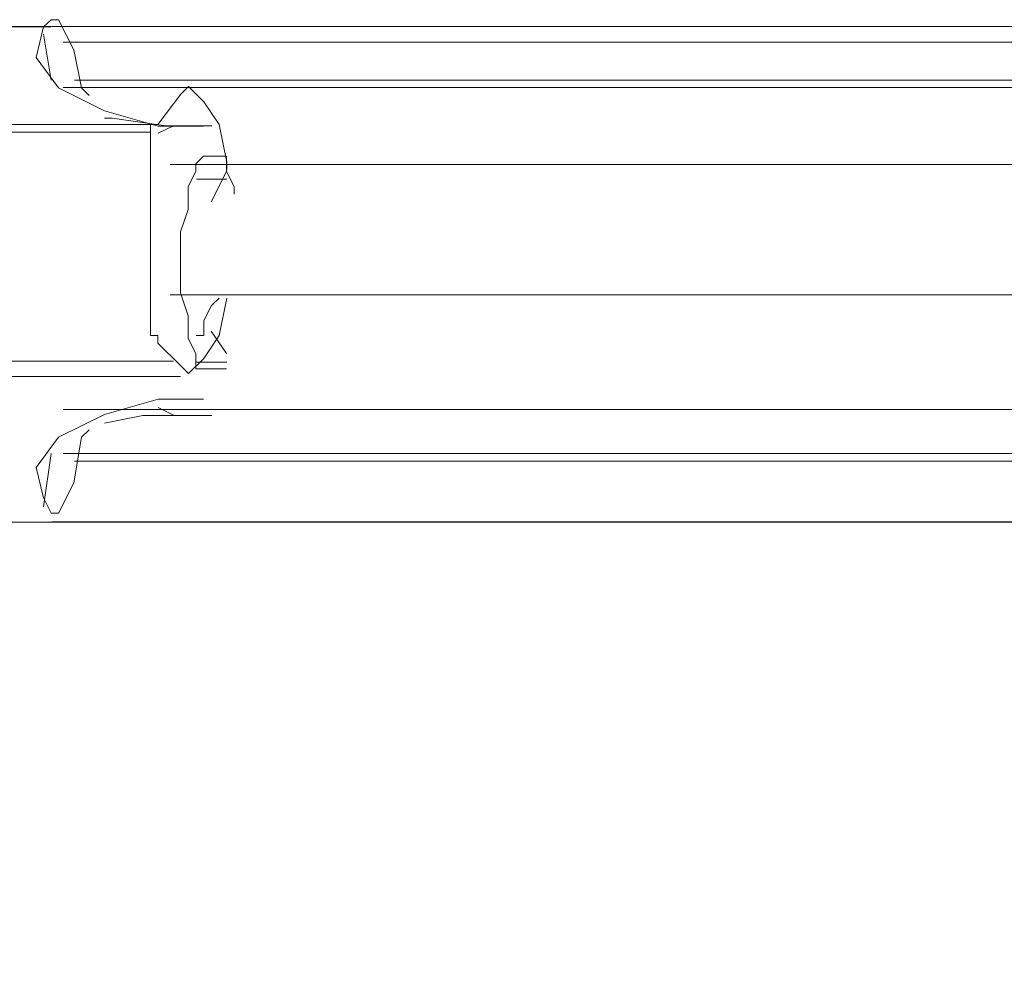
# Model space of a CAD drawing. Extents: x 44 to 177, y -263 to -14.
# Tile 21 of 256: x 103.71 to 106.15, y -226.89 to -224.49. Entities that reach past the tile are written whole.
import ezdxf

# ---------------------------------------------------------------- set-up
doc = ezdxf.new("R2010")
doc.units = 0
doc.header["$MEASUREMENT"] = 0
doc.layers.add('Livello 1', color=7, linetype='Continuous', lineweight=0)

# ---------------------------------------------------------------- blocks, each defined once
blk = doc.blocks.new('Block_0')
at = {"layer": 'Livello 1', "color": 250, "lineweight": 9, "true_color": 0x333333}
for points in [[(103.7871, -224.4857), (103.7871, -224.4857), (103.7681, -224.5037), (103.7681, -224.5037)], [(103.8051, -224.4857), (103.8051, -224.4857), (103.7871, -224.4857), (103.7871, -224.4857)], [(103.7871, -224.5028), (103.7871, -224.5028), (102.9151, -224.5028), (102.9151, -224.5028)], [(103.7864, -224.5031), (103.7864, -224.5031), (102.9154, -224.5031), (102.9154, -224.5031)], [(103.7681, -224.5218), (103.7681, -224.5218), (103.7871, -224.6358), (103.7871, -224.6358)], [(104.1086, -224.6706), (104.1086, -224.6706), (104.0516, -224.7456), (104.0516, -224.7456)], [(102.1416, -224.7456), (102.1416, -224.7456), (104.0516, -224.7456), (104.0516, -224.7456)], [(104.0901, -224.7488), (104.0901, -224.7488), (104.0521, -224.7678), (104.0521, -224.7678)], [(104.1651, -224.7497), (104.1651, -224.7497), (104.0521, -224.7497), (104.0521, -224.7497)], [(104.1854, -224.7491), (104.1854, -224.7491), (104.0904, -224.7491), (104.0904, -224.7491)], [(104.0336, -224.7646), (104.0336, -224.7646), (102.1416, -224.7646), (102.1416, -224.7646)], [(104.0336, -224.7646), (104.0336, -224.7646), (104.0336, -225.2516), (104.0336, -225.2516)], [(104.1651, -224.8247), (104.1651, -224.8247), (104.2221, -224.8247), (104.2221, -224.8247)], [(104.2221, -224.8247), (104.2221, -224.8247), (104.2031, -224.8247), (104.2031, -224.8247)], [(104.2231, -224.8818), (104.2231, -224.8818), (104.1471, -224.8818), (104.1471, -224.8818)], [(104.2221, -224.8627), (104.2221, -224.8627), (104.1841, -224.9377), (104.1841, -224.9377)], [(104.1466, -225.2696), (104.1466, -225.2696), (104.1656, -225.2696), (104.1656, -225.2696)], [(104.1841, -225.2587), (104.1841, -225.2587), (104.2221, -225.3147), (104.2221, -225.3147)], [(104.0516, -225.2886), (104.0516, -225.2886), (104.1086, -225.3446), (104.1086, -225.3446)], [(102.1961, -225.3337), (102.1961, -225.3337), (104.0901, -225.3337), (104.0901, -225.3337)], [(104.1471, -225.3358), (104.1471, -225.3358), (104.2231, -225.3358), (104.2231, -225.3358)], [(104.1081, -225.3717), (104.1081, -225.3717), (102.1961, -225.3717), (102.1961, -225.3717)], [(104.2221, -225.3527), (104.2221, -225.3527), (104.1651, -225.3527), (104.1651, -225.3527)], [(104.1651, -225.4277), (104.1651, -225.4277), (104.0521, -225.4277), (104.0521, -225.4277)], [(104.0521, -225.4488), (104.0521, -225.4488), (104.0901, -225.4678), (104.0901, -225.4678)], [(104.0904, -225.4681), (104.0904, -225.4681), (104.1854, -225.4681), (104.1854, -225.4681)], [(103.7871, -225.5628), (103.7871, -225.5628), (103.7681, -225.6948), (103.7681, -225.6948)], [(103.7681, -225.6727), (103.7681, -225.6727), (103.7871, -225.7107), (103.7871, -225.7107)], [(102.9151, -225.7328), (102.9151, -225.7328), (103.7871, -225.7328), (103.7871, -225.7328)], [(102.9154, -225.7331), (102.9154, -225.7331), (103.7864, -225.7331), (103.7864, -225.7331)], [(108.8043, -232.9931), (108.8043, -232.9931), (82.6053, -225.7741), (82.6053, -225.7741)]]:
    blk.add_open_spline(points, degree=3, dxfattribs=at)
for points, knots in [([(103.8811, -224.6737), (103.8811, -224.6737), (103.8621, -224.6547), (103.8621, -224.6547), (103.8621, -224.6547), (103.8431, -224.5607), (103.8431, -224.5607), (103.8431, -224.5607), (103.8051, -224.4857), (103.8051, -224.4857)], [0, 0, 0, 0, 1, 1, 1, 2, 2, 2, 3, 3, 3, 3]), ([(104.0521, -224.7497), (104.0521, -224.7497), (104.0521, -224.7497), (104.0521, -224.7497), (104.0521, -224.7497), (103.9191, -224.7117), (103.9191, -224.7117), (103.9191, -224.7117), (103.8051, -224.6547), (103.8051, -224.6547), (103.8051, -224.6547), (103.7491, -224.5797), (103.7491, -224.5797), (103.7491, -224.5797), (103.7681, -224.5037), (103.7681, -224.5037)], [0, 0, 0, 0, 1, 1, 1, 2, 2, 2, 3, 3, 3, 4, 4, 4, 5, 5, 5, 5]), ([(128.2973, -224.5025), (128.2973, -224.5025), (128.0323, -224.5025), (128.0323, -224.5025), (128.0323, -224.5025), (126.7083, -224.5025), (126.7083, -224.5025), (126.7083, -224.5025), (125.4023, -224.5025), (125.4023, -224.5025), (125.4023, -224.5025), (124.0773, -224.5025), (124.0773, -224.5025), (124.0773, -224.5025), (122.7523, -224.5025), (122.7523, -224.5025), (122.7523, -224.5025), (121.4083, -224.5025), (121.4083, -224.5025), (121.4083, -224.5025), (120.0643, -224.5025), (120.0643, -224.5025), (120.0643, -224.5025), (118.7213, -224.5025), (118.7213, -224.5025), (118.7213, -224.5025), (117.3773, -224.5025), (117.3773, -224.5025), (117.3773, -224.5025), (116.0333, -224.5025), (116.0333, -224.5025), (116.0333, -224.5025), (114.6893, -224.5025), (114.6893, -224.5025), (114.6893, -224.5025), (113.3453, -224.5025), (113.3453, -224.5025), (113.3453, -224.5025), (112.0023, -224.5025), (112.0023, -224.5025), (112.0023, -224.5025), (110.6583, -224.5025), (110.6583, -224.5025), (110.6583, -224.5025), (109.3333, -224.5025), (109.3333, -224.5025), (109.3333, -224.5025), (108.0083, -224.5025), (108.0083, -224.5025), (108.0083, -224.5025), (106.6833, -224.5025), (106.6833, -224.5025), (106.6833, -224.5025), (105.3583, -224.5025), (105.3583, -224.5025), (105.3583, -224.5025), (104.0533, -224.5025), (104.0533, -224.5025), (104.0533, -224.5025), (103.7883, -224.5025), (103.7883, -224.5025)], [0, 0, 0, 0, 1, 1, 1, 2, 2, 2, 3, 3, 3, 4, 4, 4, 5, 5, 5, 6, 6, 6, 7, 7, 7, 8, 8, 8, 9, 9, 9, 10, 10, 10, 11, 11, 11, 12, 12, 12, 13, 13, 13, 14, 14, 14, 15, 15, 15, 16, 16, 16, 17, 17, 17, 18, 18, 18, 19, 19, 19, 20, 20, 20, 20]), ([(128.2497, -224.5416), (128.2497, -224.5416), (128.0607, -224.5416), (128.0607, -224.5416), (128.0607, -224.5416), (126.7517, -224.5416), (126.7517, -224.5416), (126.7517, -224.5416), (125.4237, -224.5416), (125.4237, -224.5416), (125.4237, -224.5416), (124.0957, -224.5416), (124.0957, -224.5416), (124.0957, -224.5416), (122.7677, -224.5416), (122.7677, -224.5416), (122.7677, -224.5416), (121.4207, -224.5416), (121.4207, -224.5416), (121.4207, -224.5416), (120.0737, -224.5416), (120.0737, -224.5416), (120.0737, -224.5416), (118.7457, -224.5416), (118.7457, -224.5416), (118.7457, -224.5416), (117.3797, -224.5416), (117.3797, -224.5416), (117.3797, -224.5416), (116.0337, -224.5416), (116.0337, -224.5416), (116.0337, -224.5416), (114.6867, -224.5416), (114.6867, -224.5416), (114.6867, -224.5416), (113.3397, -224.5416), (113.3397, -224.5416), (113.3397, -224.5416), (111.9927, -224.5416), (111.9927, -224.5416), (111.9927, -224.5416), (110.6457, -224.5416), (110.6457, -224.5416), (110.6457, -224.5416), (109.3177, -224.5416), (109.3177, -224.5416), (109.3177, -224.5416), (107.9707, -224.5416), (107.9707, -224.5416), (107.9707, -224.5416), (106.6427, -224.5416), (106.6427, -224.5416), (106.6427, -224.5416), (105.3337, -224.5416), (105.3337, -224.5416), (105.3337, -224.5416), (104.0257, -224.5416), (104.0257, -224.5416), (104.0257, -224.5416), (103.8167, -224.5416), (103.8167, -224.5416)], [0, 0, 0, 0, 1, 1, 1, 2, 2, 2, 3, 3, 3, 4, 4, 4, 5, 5, 5, 6, 6, 6, 7, 7, 7, 8, 8, 8, 9, 9, 9, 10, 10, 10, 11, 11, 11, 12, 12, 12, 13, 13, 13, 14, 14, 14, 15, 15, 15, 16, 16, 16, 17, 17, 17, 18, 18, 18, 19, 19, 19, 20, 20, 20, 20]), ([(103.8443, -224.6355), (103.8443, -224.6355), (104.1093, -224.6355), (104.1093, -224.6355), (104.1093, -224.6355), (105.4153, -224.6355), (105.4153, -224.6355), (105.4153, -224.6355), (106.7213, -224.6355), (106.7213, -224.6355), (106.7213, -224.6355), (108.0273, -224.6355), (108.0273, -224.6355), (108.0273, -224.6355), (109.3523, -224.6355), (109.3523, -224.6355), (109.3523, -224.6355), (110.6963, -224.6355), (110.6963, -224.6355), (110.6963, -224.6355), (112.0213, -224.6355), (112.0213, -224.6355), (112.0213, -224.6355), (113.3643, -224.6355), (113.3643, -224.6355), (113.3643, -224.6355), (114.6893, -224.6355), (114.6893, -224.6355), (114.6893, -224.6355), (116.0333, -224.6355), (116.0333, -224.6355), (116.0333, -224.6355), (117.3773, -224.6355), (117.3773, -224.6355), (117.3773, -224.6355), (118.7213, -224.6355), (118.7213, -224.6355), (118.7213, -224.6355), (120.0453, -224.6355), (120.0453, -224.6355), (120.0453, -224.6355), (121.3893, -224.6355), (121.3893, -224.6355), (121.3893, -224.6355), (122.7143, -224.6355), (122.7143, -224.6355), (122.7143, -224.6355), (124.0393, -224.6355), (124.0393, -224.6355), (124.0393, -224.6355), (125.3643, -224.6355), (125.3643, -224.6355), (125.3643, -224.6355), (126.6703, -224.6355), (126.6703, -224.6355), (126.6703, -224.6355), (127.9763, -224.6355), (127.9763, -224.6355), (127.9763, -224.6355), (128.2413, -224.6355), (128.2413, -224.6355)], [0, 0, 0, 0, 1, 1, 1, 2, 2, 2, 3, 3, 3, 4, 4, 4, 5, 5, 5, 6, 6, 6, 7, 7, 7, 8, 8, 8, 9, 9, 9, 10, 10, 10, 11, 11, 11, 12, 12, 12, 13, 13, 13, 14, 14, 14, 15, 15, 15, 16, 16, 16, 17, 17, 17, 18, 18, 18, 19, 19, 19, 20, 20, 20, 20]), ([(128.2499, -224.6543), (128.2499, -224.6543), (128.0599, -224.6543), (128.0599, -224.6543), (128.0599, -224.6543), (126.7519, -224.6543), (126.7519, -224.6543), (126.7519, -224.6543), (125.4239, -224.6543), (125.4239, -224.6543), (125.4239, -224.6543), (124.0959, -224.6543), (124.0959, -224.6543), (124.0959, -224.6543), (122.7679, -224.6543), (122.7679, -224.6543), (122.7679, -224.6543), (121.4209, -224.6543), (121.4209, -224.6543), (121.4209, -224.6543), (120.0739, -224.6543), (120.0739, -224.6543), (120.0739, -224.6543), (118.7269, -224.6543), (118.7269, -224.6543), (118.7269, -224.6543), (117.3799, -224.6543), (117.3799, -224.6543), (117.3799, -224.6543), (116.0329, -224.6543), (116.0329, -224.6543), (116.0329, -224.6543), (114.6869, -224.6543), (114.6869, -224.6543), (114.6869, -224.6543), (113.3399, -224.6543), (113.3399, -224.6543), (113.3399, -224.6543), (111.9929, -224.6543), (111.9929, -224.6543), (111.9929, -224.6543), (110.6459, -224.6543), (110.6459, -224.6543), (110.6459, -224.6543), (109.3179, -224.6543), (109.3179, -224.6543), (109.3179, -224.6543), (107.9709, -224.6543), (107.9709, -224.6543), (107.9709, -224.6543), (106.6429, -224.6543), (106.6429, -224.6543), (106.6429, -224.6543), (105.3339, -224.6543), (105.3339, -224.6543), (105.3339, -224.6543), (104.0249, -224.6543), (104.0249, -224.6543), (104.0249, -224.6543), (103.8169, -224.6543), (103.8169, -224.6543)], [0, 0, 0, 0, 1, 1, 1, 2, 2, 2, 3, 3, 3, 4, 4, 4, 5, 5, 5, 6, 6, 6, 7, 7, 7, 8, 8, 8, 9, 9, 9, 10, 10, 10, 11, 11, 11, 12, 12, 12, 13, 13, 13, 14, 14, 14, 15, 15, 15, 16, 16, 16, 17, 17, 17, 18, 18, 18, 19, 19, 19, 20, 20, 20, 20]), ([(104.2226, -224.8576), (104.2226, -224.8576), (104.2226, -224.8396), (104.2226, -224.8396), (104.2226, -224.8396), (104.2036, -224.7456), (104.2036, -224.7456), (104.2036, -224.7456), (104.1656, -224.6896), (104.1656, -224.6896), (104.1656, -224.6896), (104.1276, -224.6516), (104.1276, -224.6516), (104.1276, -224.6516), (104.1086, -224.6706), (104.1086, -224.6706)], [0, 0, 0, 0, 1, 1, 1, 2, 2, 2, 3, 3, 3, 4, 4, 4, 5, 5, 5, 5]), ([(104.0904, -224.7491), (104.0904, -224.7491), (104.0714, -224.7491), (104.0714, -224.7491), (104.0714, -224.7491), (103.9384, -224.7301), (103.9384, -224.7301), (103.9384, -224.7301), (103.9194, -224.7301), (103.9194, -224.7301)], [0, 0, 0, 0, 1, 1, 1, 2, 2, 2, 3, 3, 3, 3]), ([(104.0516, -224.7456), (104.0516, -224.7456), (104.0516, -224.7456), (104.0516, -224.7456), (104.0516, -224.7456), (104.0336, -224.7456), (104.0336, -224.7456), (104.0336, -224.7456), (104.0336, -224.7646), (104.0336, -224.7646)], [0, 0, 0, 0, 1, 1, 1, 2, 2, 2, 3, 3, 3, 3]), ([(104.1461, -224.8627), (104.1461, -224.8627), (104.1461, -224.8627), (104.1461, -224.8627), (104.1461, -224.8627), (104.1461, -224.8437), (104.1461, -224.8437), (104.1461, -224.8437), (104.1651, -224.8247), (104.1651, -224.8247)], [0, 0, 0, 0, 1, 1, 1, 2, 2, 2, 3, 3, 3, 3]), ([(104.1651, -224.8247), (104.1651, -224.8247), (104.1841, -224.8247), (104.1841, -224.8247), (104.1841, -224.8247), (104.2031, -224.8247), (104.2031, -224.8247)], [0, 0, 0, 0, 1, 1, 1, 2, 2, 2, 2]), ([(104.2031, -224.8247), (104.2031, -224.8247), (104.2031, -224.8247), (104.2031, -224.8247), (104.2031, -224.8247), (104.1841, -224.8247), (104.1841, -224.8247), (104.1841, -224.8247), (104.1651, -224.8247), (104.1651, -224.8247)], [0, 0, 0, 0, 1, 1, 1, 2, 2, 2, 3, 3, 3, 3]), ([(104.2221, -224.8247), (104.2221, -224.8247), (104.2221, -224.8247), (104.2221, -224.8247), (104.2221, -224.8247), (104.2221, -224.8437), (104.2221, -224.8437), (104.2221, -224.8437), (104.2221, -224.8627), (104.2221, -224.8627)], [0, 0, 0, 0, 1, 1, 1, 2, 2, 2, 3, 3, 3, 3]), ([(127.9847, -224.8456), (127.9847, -224.8456), (127.5677, -224.8456), (127.5677, -224.8456), (127.5677, -224.8456), (126.9227, -224.8456), (126.9227, -224.8456), (126.9227, -224.8456), (126.3717, -224.8456), (126.3717, -224.8456), (126.3717, -224.8456), (125.9167, -224.8456), (125.9167, -224.8456), (125.9167, -224.8456), (125.5377, -224.8456), (125.5377, -224.8456), (125.5377, -224.8456), (124.1527, -224.8456), (124.1527, -224.8456), (124.1527, -224.8456), (121.5917, -224.8456), (121.5917, -224.8456), (121.5917, -224.8456), (120.0547, -224.8456), (120.0547, -224.8456), (120.0547, -224.8456), (118.5377, -224.8456), (118.5377, -224.8456), (118.5377, -224.8456), (117.0957, -224.8456), (117.0957, -224.8456), (117.0957, -224.8456), (116.0147, -224.8456), (116.0147, -224.8456), (116.0147, -224.8456), (114.8377, -224.8456), (114.8377, -224.8456), (114.8377, -224.8456), (113.5857, -224.8456), (113.5857, -224.8456), (113.5857, -224.8456), (112.3717, -224.8456), (112.3717, -224.8456), (112.3717, -224.8456), (111.2907, -224.8456), (111.2907, -224.8456), (111.2907, -224.8456), (110.8547, -224.8456), (110.8547, -224.8456), (110.8547, -224.8456), (110.3427, -224.8456), (110.3427, -224.8456), (110.3427, -224.8456), (109.7167, -224.8456), (109.7167, -224.8456), (109.7167, -224.8456), (108.9957, -224.8456), (108.9957, -224.8456), (108.9957, -224.8456), (108.1607, -224.8456), (108.1607, -224.8456), (108.1607, -224.8456), (107.2307, -224.8456), (107.2307, -224.8456), (107.2307, -224.8456), (106.2257, -224.8456), (106.2257, -224.8456), (106.2257, -224.8456), (105.1067, -224.8456), (105.1067, -224.8456), (105.1067, -224.8456), (104.0817, -224.8456), (104.0817, -224.8456)], [0, 0, 0, 0, 1, 1, 1, 2, 2, 2, 3, 3, 3, 4, 4, 4, 5, 5, 5, 6, 6, 6, 7, 7, 7, 8, 8, 8, 9, 9, 9, 10, 10, 10, 11, 11, 11, 12, 12, 12, 13, 13, 13, 14, 14, 14, 15, 15, 15, 16, 16, 16, 17, 17, 17, 18, 18, 18, 19, 19, 19, 20, 20, 20, 21, 21, 21, 22, 22, 22, 23, 23, 23, 24, 24, 24, 24]), ([(104.1461, -224.8627), (104.1461, -224.8627), (104.1271, -224.8997), (104.1271, -224.8997), (104.1271, -224.8997), (104.1271, -224.9567), (104.1271, -224.9567), (104.1271, -224.9567), (104.1081, -225.0127), (104.1081, -225.0127), (104.1081, -225.0127), (104.1081, -225.0887), (104.1081, -225.0887), (104.1081, -225.0887), (104.1081, -225.1637), (104.1081, -225.1637), (104.1081, -225.1637), (104.1271, -225.2207), (104.1271, -225.2207), (104.1271, -225.2207), (104.1271, -225.2767), (104.1271, -225.2767), (104.1271, -225.2767), (104.1461, -225.3147), (104.1461, -225.3147)], [0, 0, 0, 0, 1, 1, 1, 2, 2, 2, 3, 3, 3, 4, 4, 4, 5, 5, 5, 6, 6, 6, 7, 7, 7, 8, 8, 8, 8]), ([(104.2411, -224.9187), (104.2411, -224.9187), (104.2411, -224.8997), (104.2411, -224.8997), (104.2411, -224.8997), (104.2221, -224.8627), (104.2221, -224.8627)], [0, 0, 0, 0, 1, 1, 1, 2, 2, 2, 2]), ([(104.0817, -225.1686), (104.0817, -225.1686), (104.6507, -225.1686), (104.6507, -225.1686), (104.6507, -225.1686), (105.2967, -225.1686), (105.2967, -225.1686), (105.2967, -225.1686), (105.8467, -225.1686), (105.8467, -225.1686), (105.8467, -225.1686), (106.3207, -225.1686), (106.3207, -225.1686), (106.3207, -225.1686), (106.6807, -225.1686), (106.6807, -225.1686), (106.6807, -225.1686), (108.0657, -225.1686), (108.0657, -225.1686), (108.0657, -225.1686), (110.6267, -225.1686), (110.6267, -225.1686), (110.6267, -225.1686), (112.1637, -225.1686), (112.1637, -225.1686), (112.1637, -225.1686), (113.6807, -225.1686), (113.6807, -225.1686), (113.6807, -225.1686), (115.1227, -225.1686), (115.1227, -225.1686), (115.1227, -225.1686), (116.2037, -225.1686), (116.2037, -225.1686), (116.2037, -225.1686), (117.3797, -225.1686), (117.3797, -225.1686), (117.3797, -225.1686), (118.6327, -225.1686), (118.6327, -225.1686), (118.6327, -225.1686), (119.8467, -225.1686), (119.8467, -225.1686), (119.8467, -225.1686), (120.9277, -225.1686), (120.9277, -225.1686), (120.9277, -225.1686), (121.3637, -225.1686), (121.3637, -225.1686), (121.3637, -225.1686), (121.8757, -225.1686), (121.8757, -225.1686), (121.8757, -225.1686), (122.5027, -225.1686), (122.5027, -225.1686), (122.5027, -225.1686), (123.2227, -225.1686), (123.2227, -225.1686), (123.2227, -225.1686), (124.0577, -225.1686), (124.0577, -225.1686), (124.0577, -225.1686), (124.9877, -225.1686), (124.9877, -225.1686), (124.9877, -225.1686), (125.9927, -225.1686), (125.9927, -225.1686), (125.9927, -225.1686), (127.1117, -225.1686), (127.1117, -225.1686), (127.1117, -225.1686), (127.9847, -225.1686), (127.9847, -225.1686)], [0, 0, 0, 0, 1, 1, 1, 2, 2, 2, 3, 3, 3, 4, 4, 4, 5, 5, 5, 6, 6, 6, 7, 7, 7, 8, 8, 8, 9, 9, 9, 10, 10, 10, 11, 11, 11, 12, 12, 12, 13, 13, 13, 14, 14, 14, 15, 15, 15, 16, 16, 16, 17, 17, 17, 18, 18, 18, 19, 19, 19, 20, 20, 20, 21, 21, 21, 22, 22, 22, 23, 23, 23, 24, 24, 24, 24]), ([(104.1086, -225.3446), (104.1086, -225.3446), (104.1276, -225.3636), (104.1276, -225.3636), (104.1276, -225.3636), (104.1656, -225.3266), (104.1656, -225.3266), (104.1656, -225.3266), (104.2036, -225.2696), (104.2036, -225.2696), (104.2036, -225.2696), (104.2226, -225.1766), (104.2226, -225.1766)], [0, 0, 0, 0, 1, 1, 1, 2, 2, 2, 3, 3, 3, 4, 4, 4, 4]), ([(104.1656, -225.2326), (104.1656, -225.2326), (104.1846, -225.1956), (104.1846, -225.1956), (104.1846, -225.1956), (104.2036, -225.1766), (104.2036, -225.1766)], [0, 0, 0, 0, 1, 1, 1, 2, 2, 2, 2]), ([(104.0336, -225.2516), (104.0336, -225.2516), (104.0336, -225.2696), (104.0336, -225.2696), (104.0336, -225.2696), (104.0516, -225.2696), (104.0516, -225.2696), (104.0516, -225.2696), (104.0516, -225.2886), (104.0516, -225.2886)], [0, 0, 0, 0, 1, 1, 1, 2, 2, 2, 3, 3, 3, 3]), ([(104.1656, -225.2326), (104.1656, -225.2326), (104.1656, -225.2516), (104.1656, -225.2516), (104.1656, -225.2516), (104.1656, -225.2696), (104.1656, -225.2696)], [0, 0, 0, 0, 1, 1, 1, 2, 2, 2, 2]), ([(104.1651, -225.3527), (104.1651, -225.3527), (104.1651, -225.3527), (104.1651, -225.3527), (104.1651, -225.3527), (104.1461, -225.3527), (104.1461, -225.3527), (104.1461, -225.3527), (104.1461, -225.3337), (104.1461, -225.3337), (104.1461, -225.3337), (104.1461, -225.3147), (104.1461, -225.3147)], [0, 0, 0, 0, 1, 1, 1, 2, 2, 2, 3, 3, 3, 4, 4, 4, 4]), ([(104.2031, -225.3527), (104.2031, -225.3527), (104.1841, -225.3527), (104.1841, -225.3527), (104.1841, -225.3527), (104.1651, -225.3527), (104.1651, -225.3527)], [0, 0, 0, 0, 1, 1, 1, 2, 2, 2, 2]), ([(104.1651, -225.3527), (104.1651, -225.3527), (104.1841, -225.3527), (104.1841, -225.3527), (104.1841, -225.3527), (104.2031, -225.3527), (104.2031, -225.3527)], [0, 0, 0, 0, 1, 1, 1, 2, 2, 2, 2]), ([(103.7681, -225.6727), (103.7681, -225.6727), (103.7491, -225.5977), (103.7491, -225.5977), (103.7491, -225.5977), (103.8051, -225.5217), (103.8051, -225.5217), (103.8051, -225.5217), (103.9191, -225.4657), (103.9191, -225.4657), (103.9191, -225.4657), (104.0521, -225.4277), (104.0521, -225.4277)], [0, 0, 0, 0, 1, 1, 1, 2, 2, 2, 3, 3, 3, 4, 4, 4, 4]), ([(103.8167, -225.4536), (103.8167, -225.4536), (104.0257, -225.4536), (104.0257, -225.4536), (104.0257, -225.4536), (105.3337, -225.4536), (105.3337, -225.4536), (105.3337, -225.4536), (106.6427, -225.4536), (106.6427, -225.4536), (106.6427, -225.4536), (107.9707, -225.4536), (107.9707, -225.4536), (107.9707, -225.4536), (109.3177, -225.4536), (109.3177, -225.4536), (109.3177, -225.4536), (110.6457, -225.4536), (110.6457, -225.4536), (110.6457, -225.4536), (111.9927, -225.4536), (111.9927, -225.4536), (111.9927, -225.4536), (113.3397, -225.4536), (113.3397, -225.4536), (113.3397, -225.4536), (114.6867, -225.4536), (114.6867, -225.4536), (114.6867, -225.4536), (116.0337, -225.4536), (116.0337, -225.4536), (116.0337, -225.4536), (117.3797, -225.4536), (117.3797, -225.4536), (117.3797, -225.4536), (118.7457, -225.4536), (118.7457, -225.4536), (118.7457, -225.4536), (120.0737, -225.4536), (120.0737, -225.4536), (120.0737, -225.4536), (121.4207, -225.4536), (121.4207, -225.4536), (121.4207, -225.4536), (122.7677, -225.4536), (122.7677, -225.4536), (122.7677, -225.4536), (124.0957, -225.4536), (124.0957, -225.4536), (124.0957, -225.4536), (125.4237, -225.4536), (125.4237, -225.4536), (125.4237, -225.4536), (126.7517, -225.4536), (126.7517, -225.4536), (126.7517, -225.4536), (128.0607, -225.4536), (128.0607, -225.4536), (128.0607, -225.4536), (128.2497, -225.4536), (128.2497, -225.4536)], [0, 0, 0, 0, 1, 1, 1, 2, 2, 2, 3, 3, 3, 4, 4, 4, 5, 5, 5, 6, 6, 6, 7, 7, 7, 8, 8, 8, 9, 9, 9, 10, 10, 10, 11, 11, 11, 12, 12, 12, 13, 13, 13, 14, 14, 14, 15, 15, 15, 16, 16, 16, 17, 17, 17, 18, 18, 18, 19, 19, 19, 20, 20, 20, 20]), ([(103.9194, -225.4871), (103.9194, -225.4871), (104.0144, -225.4681), (104.0144, -225.4681), (104.0144, -225.4681), (104.0904, -225.4681), (104.0904, -225.4681)], [0, 0, 0, 0, 1, 1, 1, 2, 2, 2, 2]), ([(103.8051, -225.7107), (103.8051, -225.7107), (103.8431, -225.6357), (103.8431, -225.6357), (103.8431, -225.6357), (103.8621, -225.5217), (103.8621, -225.5217), (103.8621, -225.5217), (103.8811, -225.5037), (103.8811, -225.5037)], [0, 0, 0, 0, 1, 1, 1, 2, 2, 2, 3, 3, 3, 3]), ([(128.2499, -225.5623), (128.2499, -225.5623), (128.0599, -225.5623), (128.0599, -225.5623), (128.0599, -225.5623), (126.7519, -225.5623), (126.7519, -225.5623), (126.7519, -225.5623), (125.4239, -225.5623), (125.4239, -225.5623), (125.4239, -225.5623), (124.0959, -225.5623), (124.0959, -225.5623), (124.0959, -225.5623), (122.7679, -225.5623), (122.7679, -225.5623), (122.7679, -225.5623), (121.4209, -225.5623), (121.4209, -225.5623), (121.4209, -225.5623), (120.0739, -225.5623), (120.0739, -225.5623), (120.0739, -225.5623), (118.7269, -225.5623), (118.7269, -225.5623), (118.7269, -225.5623), (117.3799, -225.5623), (117.3799, -225.5623), (117.3799, -225.5623), (116.0329, -225.5623), (116.0329, -225.5623), (116.0329, -225.5623), (114.6869, -225.5623), (114.6869, -225.5623), (114.6869, -225.5623), (113.3399, -225.5623), (113.3399, -225.5623), (113.3399, -225.5623), (111.9929, -225.5623), (111.9929, -225.5623), (111.9929, -225.5623), (110.6459, -225.5623), (110.6459, -225.5623), (110.6459, -225.5623), (109.3179, -225.5623), (109.3179, -225.5623), (109.3179, -225.5623), (107.9709, -225.5623), (107.9709, -225.5623), (107.9709, -225.5623), (106.6429, -225.5623), (106.6429, -225.5623), (106.6429, -225.5623), (105.3339, -225.5623), (105.3339, -225.5623), (105.3339, -225.5623), (104.0249, -225.5623), (104.0249, -225.5623), (104.0249, -225.5623), (103.8169, -225.5623), (103.8169, -225.5623)], [0, 0, 0, 0, 1, 1, 1, 2, 2, 2, 3, 3, 3, 4, 4, 4, 5, 5, 5, 6, 6, 6, 7, 7, 7, 8, 8, 8, 9, 9, 9, 10, 10, 10, 11, 11, 11, 12, 12, 12, 13, 13, 13, 14, 14, 14, 15, 15, 15, 16, 16, 16, 17, 17, 17, 18, 18, 18, 19, 19, 19, 20, 20, 20, 20]), ([(103.8443, -225.5815), (103.8443, -225.5815), (104.1093, -225.5815), (104.1093, -225.5815), (104.1093, -225.5815), (105.4153, -225.5815), (105.4153, -225.5815), (105.4153, -225.5815), (106.7213, -225.5815), (106.7213, -225.5815), (106.7213, -225.5815), (108.0273, -225.5815), (108.0273, -225.5815), (108.0273, -225.5815), (109.3523, -225.5815), (109.3523, -225.5815), (109.3523, -225.5815), (110.6963, -225.5815), (110.6963, -225.5815), (110.6963, -225.5815), (112.0213, -225.5815), (112.0213, -225.5815), (112.0213, -225.5815), (113.3643, -225.5815), (113.3643, -225.5815), (113.3643, -225.5815), (114.6893, -225.5815), (114.6893, -225.5815), (114.6893, -225.5815), (116.0333, -225.5815), (116.0333, -225.5815), (116.0333, -225.5815), (117.3773, -225.5815), (117.3773, -225.5815), (117.3773, -225.5815), (118.7213, -225.5815), (118.7213, -225.5815), (118.7213, -225.5815), (120.0453, -225.5815), (120.0453, -225.5815), (120.0453, -225.5815), (121.3893, -225.5815), (121.3893, -225.5815), (121.3893, -225.5815), (122.7143, -225.5815), (122.7143, -225.5815), (122.7143, -225.5815), (124.0393, -225.5815), (124.0393, -225.5815), (124.0393, -225.5815), (125.3643, -225.5815), (125.3643, -225.5815), (125.3643, -225.5815), (126.6703, -225.5815), (126.6703, -225.5815), (126.6703, -225.5815), (127.9763, -225.5815), (127.9763, -225.5815), (127.9763, -225.5815), (128.2413, -225.5815), (128.2413, -225.5815)], [0, 0, 0, 0, 1, 1, 1, 2, 2, 2, 3, 3, 3, 4, 4, 4, 5, 5, 5, 6, 6, 6, 7, 7, 7, 8, 8, 8, 9, 9, 9, 10, 10, 10, 11, 11, 11, 12, 12, 12, 13, 13, 13, 14, 14, 14, 15, 15, 15, 16, 16, 16, 17, 17, 17, 18, 18, 18, 19, 19, 19, 20, 20, 20, 20]), ([(103.7871, -225.7107), (103.7871, -225.7107), (103.7871, -225.7107), (103.7871, -225.7107), (103.7871, -225.7107), (103.8051, -225.7107), (103.8051, -225.7107)], [0, 0, 0, 0, 1, 1, 1, 2, 2, 2, 2]), ([(103.7599, -225.7333), (103.7599, -225.7333), (104.0249, -225.7333), (104.0249, -225.7333), (104.0249, -225.7333), (105.3339, -225.7333), (105.3339, -225.7333), (105.3339, -225.7333), (106.6619, -225.7333), (106.6619, -225.7333), (106.6619, -225.7333), (107.9899, -225.7333), (107.9899, -225.7333), (107.9899, -225.7333), (109.3179, -225.7333), (109.3179, -225.7333), (109.3179, -225.7333), (110.6459, -225.7333), (110.6459, -225.7333), (110.6459, -225.7333), (111.9929, -225.7333), (111.9929, -225.7333), (111.9929, -225.7333), (113.3399, -225.7333), (113.3399, -225.7333), (113.3399, -225.7333), (114.6869, -225.7333), (114.6869, -225.7333), (114.6869, -225.7333), (116.0329, -225.7333), (116.0329, -225.7333), (116.0329, -225.7333), (117.3799, -225.7333), (117.3799, -225.7333), (117.3799, -225.7333), (118.7269, -225.7333), (118.7269, -225.7333), (118.7269, -225.7333), (120.0739, -225.7333), (120.0739, -225.7333), (120.0739, -225.7333), (121.4209, -225.7333), (121.4209, -225.7333), (121.4209, -225.7333), (122.7679, -225.7333), (122.7679, -225.7333), (122.7679, -225.7333), (124.0959, -225.7333), (124.0959, -225.7333), (124.0959, -225.7333), (125.4239, -225.7333), (125.4239, -225.7333), (125.4239, -225.7333), (126.7329, -225.7333), (126.7329, -225.7333), (126.7329, -225.7333), (128.0599, -225.7333), (128.0599, -225.7333), (128.0599, -225.7333), (128.3259, -225.7333), (128.3259, -225.7333)], [0, 0, 0, 0, 1, 1, 1, 2, 2, 2, 3, 3, 3, 4, 4, 4, 5, 5, 5, 6, 6, 6, 7, 7, 7, 8, 8, 8, 9, 9, 9, 10, 10, 10, 11, 11, 11, 12, 12, 12, 13, 13, 13, 14, 14, 14, 15, 15, 15, 16, 16, 16, 17, 17, 17, 18, 18, 18, 19, 19, 19, 20, 20, 20, 20]), ([(128.2973, -225.7325), (128.2973, -225.7325), (128.0323, -225.7325), (128.0323, -225.7325), (128.0323, -225.7325), (126.7263, -225.7325), (126.7263, -225.7325), (126.7263, -225.7325), (125.4023, -225.7325), (125.4023, -225.7325), (125.4023, -225.7325), (124.0773, -225.7325), (124.0773, -225.7325), (124.0773, -225.7325), (122.7523, -225.7325), (122.7523, -225.7325), (122.7523, -225.7325), (121.4083, -225.7325), (121.4083, -225.7325), (121.4083, -225.7325), (120.0643, -225.7325), (120.0643, -225.7325), (120.0643, -225.7325), (118.7213, -225.7325), (118.7213, -225.7325), (118.7213, -225.7325), (117.3773, -225.7325), (117.3773, -225.7325), (117.3773, -225.7325), (116.0333, -225.7325), (116.0333, -225.7325), (116.0333, -225.7325), (114.6893, -225.7325), (114.6893, -225.7325), (114.6893, -225.7325), (113.3453, -225.7325), (113.3453, -225.7325), (113.3453, -225.7325), (112.0023, -225.7325), (112.0023, -225.7325), (112.0023, -225.7325), (110.6583, -225.7325), (110.6583, -225.7325), (110.6583, -225.7325), (109.3333, -225.7325), (109.3333, -225.7325), (109.3333, -225.7325), (107.9893, -225.7325), (107.9893, -225.7325), (107.9893, -225.7325), (106.6643, -225.7325), (106.6643, -225.7325), (106.6643, -225.7325), (105.3583, -225.7325), (105.3583, -225.7325), (105.3583, -225.7325), (104.0533, -225.7325), (104.0533, -225.7325), (104.0533, -225.7325), (103.7883, -225.7325), (103.7883, -225.7325)], [0, 0, 0, 0, 1, 1, 1, 2, 2, 2, 3, 3, 3, 4, 4, 4, 5, 5, 5, 6, 6, 6, 7, 7, 7, 8, 8, 8, 9, 9, 9, 10, 10, 10, 11, 11, 11, 12, 12, 12, 13, 13, 13, 14, 14, 14, 15, 15, 15, 16, 16, 16, 17, 17, 17, 18, 18, 18, 19, 19, 19, 20, 20, 20, 20])]:
    blk.add_open_spline(points, degree=3, knots=knots, dxfattribs=at)

msp = doc.modelspace()

# ---------------------------------------------------------------- block references
at = {"layer": 'Livello 1'}
msp.add_blockref('Block_0', (0, 0), dxfattribs=at)

doc.saveas('drawing.dxf')
